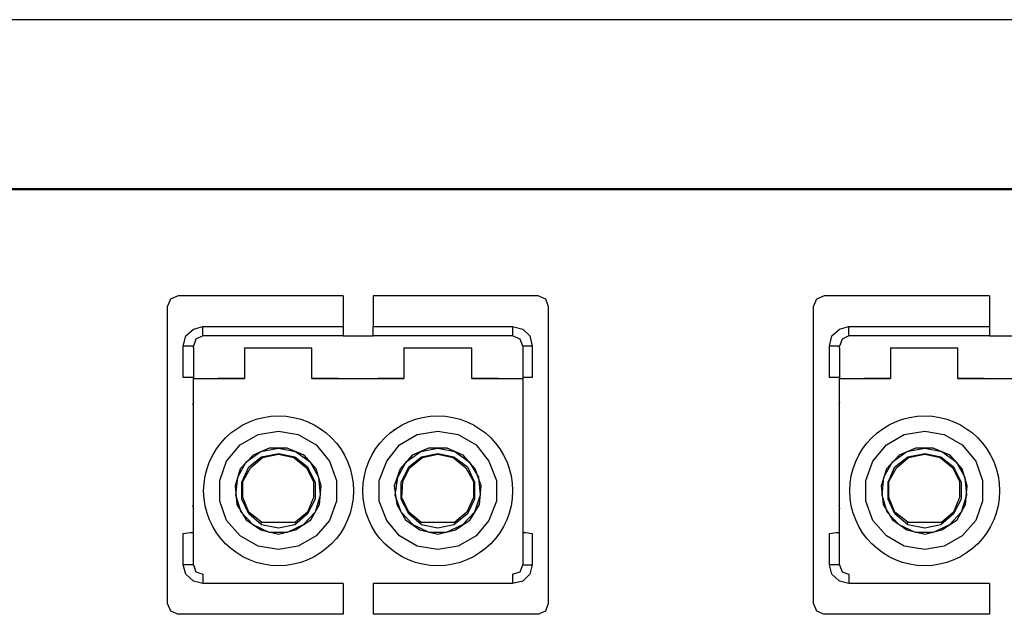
# Model space of a CAD drawing. Header units: millimetres. Extents: x 83969 to 163860, y -22594 to 4849.
# Tile 84 of 115: x 163457.17 to 163459.41, y -21345.16 to -21343.81. Entities that reach past the tile are written whole.
import ezdxf

# ---------------------------------------------------------------- set-up
doc = ezdxf.new("R2010")
doc.units = ezdxf.units.MM
doc.layers.get('0').update_dxf_attribs({"color": 251, "lineweight": 0})
doc.layers.add('! PT Opisy Legenda 2', color=7, linetype='Continuous')

# ---------------------------------------------------------------- blocks, each defined once
blk = doc.blocks.new('Panel QuickNet na 4 sloty_1U')
at = {"color": 0}
for p, q in [((46.67249992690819, 4.444991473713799), (2.222499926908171, 4.4430777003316)), ((45.41986640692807, 3.830283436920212), (35.62484721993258, 3.830283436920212))]:
    blk.add_line(p, q, dxfattribs=at)
blk = doc.blocks.new('FAP - 6xLC_poziom')
at = {"color": 0}
for p, q in [((9.933366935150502, 3.255783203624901), (0.1383477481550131, 3.255783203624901)), ((2.685986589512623, 2.85786463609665), (2.67368901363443, 2.830195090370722)), ((2.713656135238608, 2.870162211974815), (2.685986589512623, 2.85786463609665)), ((3.310088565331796, 2.870162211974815), (2.713656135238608, 2.870162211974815)), ((3.310088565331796, 2.870162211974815), (3.310088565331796, 2.75948402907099)), ((4.014124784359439, 2.870162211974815), (3.417692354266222, 2.870162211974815)), ((3.417692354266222, 2.870162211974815), (3.417692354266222, 2.75948402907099)), ((4.041794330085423, 2.85786463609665), (4.014124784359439, 2.870162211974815)), ((4.051017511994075, 2.830195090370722), (4.041794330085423, 2.85786463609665)), ((5.019611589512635, 2.85786463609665), (5.007314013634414, 2.830195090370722)), ((5.047281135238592, 2.870162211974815), (5.019611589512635, 2.85786463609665)), ((5.643713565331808, 2.870162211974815), (5.047281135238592, 2.870162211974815)), ((5.643713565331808, 2.870162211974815), (5.643713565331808, 2.75948402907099)), ((4.051017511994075, 1.76030598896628), (4.051017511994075, 2.830195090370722)), ((2.741325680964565, 2.725665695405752), (2.768995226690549, 2.750260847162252)), ((2.768995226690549, 2.750260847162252), (2.802813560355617, 2.75948402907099)), ((2.802813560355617, 2.75948402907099), (3.310088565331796, 2.75948402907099)), ((2.802813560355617, 2.734888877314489), (2.802813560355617, 2.75948402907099)), ((3.310088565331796, 2.75948402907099), (3.310088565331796, 2.734888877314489)), ((3.417692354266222, 2.75948402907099), (3.921892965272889, 2.75948402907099)), ((3.417692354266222, 2.734888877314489), (3.417692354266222, 2.75948402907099)), ((3.921892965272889, 2.75948402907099), (3.921892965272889, 2.734888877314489)), ((3.921892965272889, 2.75948402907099), (3.958785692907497, 2.750260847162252)), ((3.958785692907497, 2.750260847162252), (3.983380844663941, 2.725665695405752)), ((5.074950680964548, 2.725665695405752), (5.102620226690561, 2.750260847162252)), ((5.102620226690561, 2.750260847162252), (5.1364385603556, 2.75948402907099)), ((5.1364385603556, 2.75948402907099), (5.643713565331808, 2.75948402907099)), ((5.1364385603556, 2.734888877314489), (5.1364385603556, 2.75948402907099)), ((5.643713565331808, 2.75948402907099), (5.643713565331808, 2.734888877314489)), ((2.732102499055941, 2.6887729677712), (2.741325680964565, 2.725665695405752)), ((2.778218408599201, 2.713368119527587), (2.768995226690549, 2.6887729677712)), ((2.802813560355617, 2.725665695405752), (2.778218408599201, 2.713368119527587)), ((2.802813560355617, 2.725665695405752), (2.802813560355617, 2.734888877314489)), ((3.310088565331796, 2.725665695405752), (2.802813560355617, 2.725665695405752)), ((3.310088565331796, 2.734888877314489), (3.310088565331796, 2.725665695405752)), ((3.310088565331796, 2.725665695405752), (3.417692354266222, 2.725665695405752)), ((3.417692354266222, 2.725665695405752), (3.417692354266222, 2.734888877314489)), ((3.921892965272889, 2.725665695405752), (3.417692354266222, 2.725665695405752)), ((3.921892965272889, 2.734888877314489), (3.921892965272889, 2.725665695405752)), ((3.949562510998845, 2.713368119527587), (3.921892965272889, 2.725665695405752)), ((3.958785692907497, 2.6887729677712), (3.949562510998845, 2.713368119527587)), ((3.983380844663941, 2.725665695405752), (3.992604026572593, 2.6887729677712)), ((5.065727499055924, 2.6887729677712), (5.074950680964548, 2.725665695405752)), ((5.111843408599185, 2.713368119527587), (5.102620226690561, 2.6887729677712)), ((5.1364385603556, 2.725665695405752), (5.111843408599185, 2.713368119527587)), ((5.1364385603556, 2.725665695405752), (5.1364385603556, 2.734888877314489)), ((5.643713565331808, 2.725665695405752), (5.1364385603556, 2.725665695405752)), ((5.643713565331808, 2.734888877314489), (5.643713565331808, 2.725665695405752)), ((5.643713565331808, 2.725665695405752), (5.751317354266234, 2.725665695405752)), ((2.732102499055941, 2.575020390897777), (2.732102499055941, 2.6887729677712)), ((2.756697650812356, 2.6887729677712), (2.732102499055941, 2.6887729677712)), ((2.768995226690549, 2.6887729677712), (2.756697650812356, 2.6887729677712)), ((2.768995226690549, 2.682624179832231), (2.768995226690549, 2.6887729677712)), ((2.768995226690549, 2.682624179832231), (2.768995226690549, 2.571945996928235)), ((2.953458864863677, 2.682624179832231), (2.953458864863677, 2.571945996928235)), ((2.953458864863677, 2.682624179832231), (3.196335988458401, 2.682624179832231)), ((3.196335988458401, 2.571945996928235), (3.196335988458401, 2.682624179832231)), ((3.528370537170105, 2.682624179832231), (3.528370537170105, 2.571945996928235)), ((3.528370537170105, 2.682624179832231), (3.774322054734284, 2.682624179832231)), ((3.774322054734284, 2.571945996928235), (3.774322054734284, 2.682624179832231)), ((3.958785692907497, 2.6887729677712), (3.958785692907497, 2.682624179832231)), ((3.968008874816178, 2.6887729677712), (3.958785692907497, 2.6887729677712)), ((3.958785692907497, 2.682624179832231), (3.958785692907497, 2.571945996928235)), ((3.992604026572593, 2.6887729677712), (3.968008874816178, 2.6887729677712)), ((3.992604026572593, 2.6887729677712), (3.992604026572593, 2.575020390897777)), ((5.065727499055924, 2.575020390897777), (5.065727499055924, 2.6887729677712)), ((5.09032265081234, 2.6887729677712), (5.065727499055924, 2.6887729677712)), ((5.102620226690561, 2.6887729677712), (5.09032265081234, 2.6887729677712)), ((5.102620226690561, 2.682624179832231), (5.102620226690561, 2.6887729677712)), ((5.102620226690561, 2.682624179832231), (5.102620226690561, 2.571945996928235)), ((5.287083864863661, 2.682624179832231), (5.287083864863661, 2.571945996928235)), ((5.287083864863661, 2.682624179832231), (5.529960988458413, 2.682624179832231)), ((5.529960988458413, 2.571945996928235), (5.529960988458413, 2.682624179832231)), ((2.756697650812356, 2.575020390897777), (2.732102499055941, 2.575020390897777)), ((2.768995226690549, 2.575020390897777), (2.756697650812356, 2.575020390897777)), ((2.768995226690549, 2.571945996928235), (2.953458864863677, 2.571945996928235)), ((2.768995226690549, 2.498160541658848), (2.768995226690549, 2.571945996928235)), ((2.953458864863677, 2.571945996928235), (2.858152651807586, 2.571945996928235)), ((3.291642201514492, 2.571945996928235), (3.196335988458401, 2.571945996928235)), ((3.196335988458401, 2.571945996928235), (3.528370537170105, 2.571945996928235)), ((3.528370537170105, 2.571945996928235), (3.436138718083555, 2.571945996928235)), ((3.869628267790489, 2.571945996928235), (3.774322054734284, 2.571945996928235)), ((3.774322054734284, 2.571945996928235), (3.958785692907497, 2.571945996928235)), ((3.968008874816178, 2.575020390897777), (3.958785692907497, 2.575020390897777)), ((3.958785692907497, 2.571945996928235), (3.958785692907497, 2.498160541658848)), ((3.992604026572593, 2.575020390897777), (3.968008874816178, 2.575020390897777)), ((5.09032265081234, 2.575020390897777), (5.065727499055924, 2.575020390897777)), ((5.102620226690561, 2.575020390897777), (5.09032265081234, 2.575020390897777)), ((5.102620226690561, 2.571945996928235), (5.287083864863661, 2.571945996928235)), ((5.102620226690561, 2.498160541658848), (5.102620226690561, 2.571945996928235)), ((5.287083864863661, 2.571945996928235), (5.19177765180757, 2.571945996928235)), ((5.625267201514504, 2.571945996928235), (5.529960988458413, 2.571945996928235)), ((5.529960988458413, 2.571945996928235), (5.861995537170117, 2.571945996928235)), ((2.768995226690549, 2.44589584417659), (2.768995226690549, 2.498160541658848)), ((3.958785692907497, 2.498160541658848), (3.958785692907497, 2.44589584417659)), ((5.102620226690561, 2.44589584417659), (5.102620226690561, 2.498160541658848)), ((2.768995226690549, 2.485862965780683), (2.76592083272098, 2.476639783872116)), ((5.102620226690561, 2.485862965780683), (5.099545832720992, 2.476639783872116)), ((2.768995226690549, 2.421300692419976), (2.768995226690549, 2.44589584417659)), ((2.768995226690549, 1.910951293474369), (2.768995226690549, 2.421300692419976)), ((3.958785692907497, 2.44589584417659), (3.958785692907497, 2.421300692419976)), ((3.958785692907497, 2.421300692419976), (3.958785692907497, 1.910951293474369)), ((5.102620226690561, 2.421300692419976), (5.102620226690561, 2.44589584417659)), ((5.102620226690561, 1.910951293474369), (5.102620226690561, 2.421300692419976)), ((3.233228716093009, 2.384407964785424), (3.233228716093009, 2.387482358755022)), ((3.491477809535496, 2.387482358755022), (3.491477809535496, 2.384407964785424)), ((5.566853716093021, 2.384407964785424), (5.566853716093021, 2.387482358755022)), ((2.938086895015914, 2.332143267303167), (3.002649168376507, 2.369035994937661)), ((3.002649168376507, 2.369035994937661), (3.076434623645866, 2.381333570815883)), ((3.076434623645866, 2.381333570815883), (3.147145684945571, 2.369035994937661)), ((3.147145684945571, 2.369035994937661), (3.211707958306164, 2.332143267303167)), ((3.51299856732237, 2.332143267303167), (3.577560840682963, 2.369035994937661)), ((3.577560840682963, 2.369035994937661), (3.651346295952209, 2.381333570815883)), ((3.651346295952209, 2.381333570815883), (3.725131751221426, 2.369035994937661)), ((3.725131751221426, 2.369035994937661), (3.789694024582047, 2.332143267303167)), ((5.271711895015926, 2.332143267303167), (5.336274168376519, 2.369035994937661)), ((5.336274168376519, 2.369035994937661), (5.41005962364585, 2.381333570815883)), ((5.41005962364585, 2.381333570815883), (5.480770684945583, 2.369035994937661)), ((5.480770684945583, 2.369035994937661), (5.545332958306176, 2.332143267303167)), ((2.888896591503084, 2.273729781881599), (2.938086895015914, 2.332143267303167)), ((3.042616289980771, 2.319845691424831), (2.984202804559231, 2.295250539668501)), ((3.011872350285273, 2.307548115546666), (3.076434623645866, 2.319845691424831)), ((3.107178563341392, 2.319845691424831), (3.042616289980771, 2.319845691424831)), ((3.076434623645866, 2.319845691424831), (3.13792250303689, 2.307548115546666)), ((3.168666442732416, 2.295250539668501), (3.107178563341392, 2.319845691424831)), ((3.211707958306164, 2.332143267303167), (3.260898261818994, 2.273729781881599)), ((3.466882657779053, 2.273729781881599), (3.51299856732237, 2.332143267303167)), ((3.617527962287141, 2.319845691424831), (3.559114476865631, 2.295250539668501)), ((3.589858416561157, 2.307548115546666), (3.651346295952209, 2.319845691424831)), ((3.685164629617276, 2.319845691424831), (3.617527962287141, 2.319845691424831)), ((3.651346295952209, 2.319845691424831), (3.712834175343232, 2.307548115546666)), ((3.743578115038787, 2.295250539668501), (3.685164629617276, 2.319845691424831)), ((3.789694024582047, 2.332143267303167), (3.835809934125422, 2.273729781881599)), ((5.222521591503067, 2.273729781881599), (5.271711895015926, 2.332143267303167)), ((5.376241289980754, 2.319845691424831), (5.317827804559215, 2.295250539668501)), ((5.345497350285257, 2.307548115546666), (5.41005962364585, 2.319845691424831)), ((5.440803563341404, 2.319845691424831), (5.376241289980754, 2.319845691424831)), ((5.41005962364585, 2.319845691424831), (5.471547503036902, 2.307548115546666)), ((5.502291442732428, 2.295250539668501), (5.440803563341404, 2.319845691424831)), ((5.545332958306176, 2.332143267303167), (5.594523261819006, 2.273729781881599)), ((2.984202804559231, 2.295250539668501), (2.938086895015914, 2.246060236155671)), ((2.959607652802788, 2.270655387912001), (3.011872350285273, 2.307548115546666)), ((2.96883083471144, 2.252209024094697), (3.014946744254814, 2.289101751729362)), ((2.974979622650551, 2.249134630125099), (3.018021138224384, 2.286027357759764)), ((3.014946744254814, 2.289101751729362), (3.076434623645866, 2.301399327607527)), ((3.018021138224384, 2.286027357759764), (3.076434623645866, 2.298324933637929)), ((3.076434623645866, 2.301399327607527), (3.134848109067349, 2.289101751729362)), ((3.076434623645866, 2.298324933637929), (3.131773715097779, 2.286027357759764)), ((3.131773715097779, 2.286027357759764), (3.177889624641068, 2.249134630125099)), ((3.134848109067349, 2.289101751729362), (3.180964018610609, 2.252209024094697)), ((3.13792250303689, 2.307548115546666), (3.19018720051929, 2.270655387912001)), ((3.211707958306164, 2.246060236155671), (3.168666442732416, 2.295250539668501)), ((3.559114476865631, 2.295250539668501), (3.516072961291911, 2.246060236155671)), ((3.537593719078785, 2.270655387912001), (3.589858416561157, 2.307548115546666)), ((3.546816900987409, 2.252209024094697), (3.592932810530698, 2.289101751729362)), ((3.549891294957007, 2.249134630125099), (3.596007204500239, 2.286027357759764)), ((3.592932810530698, 2.289101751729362), (3.651346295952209, 2.301399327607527)), ((3.596007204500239, 2.286027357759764), (3.651346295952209, 2.298324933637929)), ((3.651346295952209, 2.301399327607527), (3.709759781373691, 2.289101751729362)), ((3.651346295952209, 2.298324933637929), (3.70668538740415, 2.286027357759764)), ((3.70668538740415, 2.286027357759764), (3.752801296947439, 2.249134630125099)), ((3.709759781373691, 2.289101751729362), (3.758950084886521, 2.252209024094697)), ((3.712834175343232, 2.307548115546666), (3.765098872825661, 2.270655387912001)), ((3.78661963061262, 2.246060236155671), (3.743578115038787, 2.295250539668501)), ((5.317827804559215, 2.295250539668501), (5.271711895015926, 2.246060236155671)), ((5.2932326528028, 2.270655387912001), (5.345497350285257, 2.307548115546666)), ((5.302455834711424, 2.252209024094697), (5.348571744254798, 2.289101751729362)), ((5.308604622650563, 2.249134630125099), (5.351646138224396, 2.286027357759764)), ((5.348571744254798, 2.289101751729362), (5.41005962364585, 2.301399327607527)), ((5.351646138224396, 2.286027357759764), (5.41005962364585, 2.298324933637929)), ((5.41005962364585, 2.301399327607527), (5.468473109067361, 2.289101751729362)), ((5.41005962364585, 2.298324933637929), (5.465398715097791, 2.286027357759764)), ((5.465398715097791, 2.286027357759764), (5.51151462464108, 2.249134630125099)), ((5.468473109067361, 2.289101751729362), (5.514589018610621, 2.252209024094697)), ((5.471547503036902, 2.307548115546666), (5.523812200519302, 2.270655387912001)), ((5.545332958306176, 2.246060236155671), (5.502291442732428, 2.295250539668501)), ((2.864301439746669, 2.203018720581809), (2.888896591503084, 2.273729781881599)), ((2.938086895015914, 2.246060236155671), (2.919640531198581, 2.184572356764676)), ((2.928863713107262, 2.215316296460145), (2.959607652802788, 2.270655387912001)), ((2.944235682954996, 2.196869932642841), (2.96883083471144, 2.252209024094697)), ((2.947310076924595, 2.199944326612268), (2.974979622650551, 2.249134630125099)), ((3.177889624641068, 2.249134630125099), (3.202484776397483, 2.199944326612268)), ((3.180964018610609, 2.252209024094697), (3.208633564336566, 2.196869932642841)), ((3.19018720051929, 2.270655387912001), (3.220931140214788, 2.215316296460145)), ((3.23015432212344, 2.184572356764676), (3.211707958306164, 2.246060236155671)), ((3.260898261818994, 2.273729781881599), (3.285493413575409, 2.203018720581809)), ((3.439213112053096, 2.203018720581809), (3.466882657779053, 2.273729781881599)), ((3.516072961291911, 2.246060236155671), (3.494552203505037, 2.184572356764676)), ((3.506849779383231, 2.215316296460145), (3.537593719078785, 2.270655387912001)), ((3.519147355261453, 2.196869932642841), (3.546816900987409, 2.252209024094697)), ((3.525296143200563, 2.199944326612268), (3.549891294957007, 2.249134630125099)), ((3.752801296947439, 2.249134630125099), (3.780470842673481, 2.199944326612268)), ((3.758950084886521, 2.252209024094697), (3.783545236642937, 2.196869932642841)), ((3.765098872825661, 2.270655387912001), (3.798917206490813, 2.215316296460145)), ((3.808140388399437, 2.184572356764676), (3.78661963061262, 2.246060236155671)), ((3.835809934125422, 2.273729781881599), (3.863479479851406, 2.203018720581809)), ((5.197926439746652, 2.203018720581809), (5.222521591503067, 2.273729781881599)), ((5.271711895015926, 2.246060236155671), (5.253265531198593, 2.184572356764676)), ((5.262488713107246, 2.215316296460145), (5.2932326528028, 2.270655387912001)), ((5.277860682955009, 2.196869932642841), (5.302455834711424, 2.252209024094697)), ((5.280935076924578, 2.199944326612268), (5.308604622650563, 2.249134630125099)), ((5.51151462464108, 2.249134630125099), (5.536109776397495, 2.199944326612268)), ((5.514589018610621, 2.252209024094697), (5.542258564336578, 2.196869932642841)), ((5.523812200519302, 2.270655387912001), (5.5545561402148, 2.215316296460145)), ((5.563779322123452, 2.184572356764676), (5.545332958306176, 2.246060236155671)), ((5.594523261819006, 2.273729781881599), (5.619118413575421, 2.203018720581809)), ((2.922714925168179, 2.150754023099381), (2.928863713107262, 2.215316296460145)), ((3.220931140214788, 2.215316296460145), (3.227079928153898, 2.150754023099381)), ((3.497626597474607, 2.150754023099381), (3.506849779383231, 2.215316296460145)), ((3.798917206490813, 2.215316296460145), (3.805065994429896, 2.150754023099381)), ((5.256339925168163, 2.150754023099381), (5.262488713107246, 2.215316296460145)), ((5.5545561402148, 2.215316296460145), (5.56070492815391, 2.150754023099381)), ((2.864301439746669, 2.129233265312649), (2.864301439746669, 2.203018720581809)), ((2.919640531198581, 2.184572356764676), (2.925789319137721, 2.116935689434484)), ((2.944235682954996, 2.135382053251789), (2.944235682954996, 2.196869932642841)), ((2.947310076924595, 2.141530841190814), (2.947310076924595, 2.199944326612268)), ((3.202484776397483, 2.199944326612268), (3.202484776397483, 2.141530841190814)), ((3.208633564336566, 2.196869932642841), (3.208633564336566, 2.135382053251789)), ((3.224005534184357, 2.116935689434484), (3.23015432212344, 2.184572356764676)), ((3.285493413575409, 2.203018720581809), (3.285493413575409, 2.129233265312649)), ((3.439213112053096, 2.129233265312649), (3.439213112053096, 2.203018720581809)), ((3.494552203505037, 2.184572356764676), (3.503775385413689, 2.116935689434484)), ((3.519147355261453, 2.135382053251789), (3.519147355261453, 2.196869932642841)), ((3.522221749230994, 2.141530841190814), (3.525296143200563, 2.199944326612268)), ((3.780470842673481, 2.199944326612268), (3.780470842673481, 2.141530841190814)), ((3.783545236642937, 2.196869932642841), (3.783545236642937, 2.135382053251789)), ((3.801991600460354, 2.116935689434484), (3.808140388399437, 2.184572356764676)), ((3.863479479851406, 2.203018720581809), (3.863479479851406, 2.129233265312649)), ((5.197926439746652, 2.129233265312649), (5.197926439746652, 2.203018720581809)), ((5.253265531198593, 2.184572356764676), (5.259414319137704, 2.116935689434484)), ((5.277860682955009, 2.135382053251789), (5.277860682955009, 2.196869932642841)), ((5.280935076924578, 2.141530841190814), (5.280935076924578, 2.199944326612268)), ((5.536109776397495, 2.199944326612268), (5.536109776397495, 2.141530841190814)), ((5.542258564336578, 2.196869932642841), (5.542258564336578, 2.135382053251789)), ((5.557630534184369, 2.116935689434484), (5.563779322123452, 2.184572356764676)), ((5.619118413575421, 2.203018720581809), (5.619118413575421, 2.129233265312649)), ((2.941161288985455, 2.089266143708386), (2.922714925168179, 2.150754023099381)), ((2.96883083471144, 2.083117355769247), (2.944235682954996, 2.135382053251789)), ((2.96883083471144, 2.089266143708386), (2.947310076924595, 2.141530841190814)), ((3.202484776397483, 2.141530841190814), (3.180964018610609, 2.089266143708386)), ((3.208633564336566, 2.135382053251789), (3.180964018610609, 2.083117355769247)), ((3.227079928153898, 2.150754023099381), (3.208633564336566, 2.089266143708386)), ((3.519147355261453, 2.089266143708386), (3.497626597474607, 2.150754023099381)), ((3.546816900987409, 2.083117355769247), (3.519147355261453, 2.135382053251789)), ((3.546816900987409, 2.089266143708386), (3.522221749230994, 2.141530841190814)), ((3.780470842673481, 2.141530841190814), (3.75587569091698, 2.089266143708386)), ((3.783545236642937, 2.135382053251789), (3.758950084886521, 2.083117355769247)), ((3.805065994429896, 2.150754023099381), (3.783545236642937, 2.089266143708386)), ((5.274786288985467, 2.089266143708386), (5.256339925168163, 2.150754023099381)), ((5.302455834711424, 2.083117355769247), (5.277860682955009, 2.135382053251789)), ((5.302455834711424, 2.089266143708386), (5.280935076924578, 2.141530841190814)), ((5.536109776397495, 2.141530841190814), (5.514589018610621, 2.089266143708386)), ((5.542258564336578, 2.135382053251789), (5.514589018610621, 2.083117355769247)), ((5.56070492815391, 2.150754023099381), (5.542258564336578, 2.089266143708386)), ((2.76592083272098, 2.113861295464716), (2.768995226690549, 2.101563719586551)), ((2.888896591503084, 2.05852220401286), (2.864301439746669, 2.129233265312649)), ((2.925789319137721, 2.116935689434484), (2.959607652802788, 2.061596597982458)), ((3.193261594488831, 2.061596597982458), (3.224005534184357, 2.116935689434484)), ((3.285493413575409, 2.129233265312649), (3.260898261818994, 2.05852220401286)), ((3.466882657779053, 2.05852220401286), (3.439213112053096, 2.129233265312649)), ((3.503775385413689, 2.116935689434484), (3.534519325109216, 2.061596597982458)), ((3.768173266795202, 2.061596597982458), (3.801991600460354, 2.116935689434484)), ((3.863479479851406, 2.129233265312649), (3.835809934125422, 2.05852220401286)), ((5.099545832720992, 2.113861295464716), (5.102620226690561, 2.101563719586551)), ((5.222521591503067, 2.05852220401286), (5.197926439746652, 2.129233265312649)), ((5.259414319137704, 2.116935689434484), (5.2932326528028, 2.061596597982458)), ((5.526886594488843, 2.061596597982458), (5.557630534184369, 2.116935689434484)), ((5.619118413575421, 2.129233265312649), (5.594523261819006, 2.05852220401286)), ((2.984202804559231, 2.043150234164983), (2.941161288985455, 2.089266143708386)), ((3.014946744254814, 2.052373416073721), (2.96883083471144, 2.089266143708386)), ((3.014946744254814, 2.043150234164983), (2.96883083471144, 2.083117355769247)), ((3.180964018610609, 2.083117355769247), (3.134848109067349, 2.043150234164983)), ((3.180964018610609, 2.089266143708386), (3.13792250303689, 2.052373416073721)), ((3.208633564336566, 2.089266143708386), (3.165592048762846, 2.043150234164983)), ((3.5621888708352, 2.043150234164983), (3.519147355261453, 2.089266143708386)), ((3.589858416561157, 2.052373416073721), (3.546816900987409, 2.089266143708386)), ((3.592932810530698, 2.043150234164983), (3.546816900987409, 2.083117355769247)), ((3.758950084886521, 2.083117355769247), (3.709759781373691, 2.043150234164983)), ((3.75587569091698, 2.089266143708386), (3.712834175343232, 2.052373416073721)), ((3.783545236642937, 2.089266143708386), (3.740503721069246, 2.043150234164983)), ((5.317827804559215, 2.043150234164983), (5.274786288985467, 2.089266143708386)), ((5.348571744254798, 2.052373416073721), (5.302455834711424, 2.089266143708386)), ((5.348571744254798, 2.043150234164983), (5.302455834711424, 2.083117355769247)), ((5.514589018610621, 2.083117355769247), (5.468473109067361, 2.043150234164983)), ((5.514589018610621, 2.089266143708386), (5.471547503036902, 2.052373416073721)), ((5.542258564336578, 2.089266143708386), (5.499217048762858, 2.043150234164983)), ((2.938086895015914, 2.00318311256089), (2.888896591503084, 2.05852220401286)), ((2.959607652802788, 2.061596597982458), (3.011872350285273, 2.024703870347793)), ((3.042616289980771, 2.015480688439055), (2.984202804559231, 2.043150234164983)), ((3.011872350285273, 2.046224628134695), (3.014946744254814, 2.052373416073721)), ((3.014946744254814, 2.052373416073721), (3.13792250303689, 2.052373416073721)), ((3.076434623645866, 2.030852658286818), (3.014946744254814, 2.043150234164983)), ((3.134848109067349, 2.043150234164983), (3.076434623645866, 2.030852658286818)), ((3.165592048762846, 2.043150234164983), (3.107178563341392, 2.015480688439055)), ((3.13792250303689, 2.024703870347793), (3.193261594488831, 2.061596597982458)), ((3.260898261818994, 2.05852220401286), (3.211707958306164, 2.00318311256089)), ((3.51299856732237, 2.00318311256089), (3.466882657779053, 2.05852220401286)), ((3.534519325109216, 2.061596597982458), (3.586784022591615, 2.024703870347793)), ((3.620602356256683, 2.015480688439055), (3.5621888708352, 2.043150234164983)), ((3.589858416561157, 2.052373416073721), (3.712834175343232, 2.052373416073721)), ((3.589858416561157, 2.046224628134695), (3.589858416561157, 2.052373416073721)), ((3.651346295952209, 2.030852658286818), (3.592932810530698, 2.043150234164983)), ((3.709759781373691, 2.043150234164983), (3.651346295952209, 2.030852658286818)), ((3.740503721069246, 2.043150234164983), (3.682090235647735, 2.015480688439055)), ((3.715908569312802, 2.024703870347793), (3.768173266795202, 2.061596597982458)), ((3.835809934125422, 2.05852220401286), (3.789694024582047, 2.00318311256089)), ((5.271711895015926, 2.00318311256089), (5.222521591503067, 2.05852220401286)), ((5.2932326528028, 2.061596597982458), (5.345497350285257, 2.024703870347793)), ((5.376241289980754, 2.015480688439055), (5.317827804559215, 2.043150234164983)), ((5.345497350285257, 2.046224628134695), (5.348571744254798, 2.052373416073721)), ((5.348571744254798, 2.052373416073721), (5.471547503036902, 2.052373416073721)), ((5.41005962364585, 2.030852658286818), (5.348571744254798, 2.043150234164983)), ((5.468473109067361, 2.043150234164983), (5.41005962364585, 2.030852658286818)), ((5.499217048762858, 2.043150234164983), (5.440803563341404, 2.015480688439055)), ((5.471547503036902, 2.024703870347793), (5.526886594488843, 2.061596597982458)), ((5.594523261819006, 2.05852220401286), (5.545332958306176, 2.00318311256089)), ((2.732102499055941, 2.012406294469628), (2.756697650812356, 2.015480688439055)), ((2.732102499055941, 1.898653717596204), (2.732102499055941, 2.012406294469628)), ((2.756697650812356, 2.015480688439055), (2.768995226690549, 2.015480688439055)), ((3.002649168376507, 1.966290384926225), (2.938086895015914, 2.00318311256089)), ((3.011872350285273, 2.024703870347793), (3.076434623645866, 2.00933190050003)), ((3.107178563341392, 2.015480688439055), (3.042616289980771, 2.015480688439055)), ((3.076434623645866, 2.00933190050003), (3.13792250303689, 2.024703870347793)), ((3.211707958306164, 2.00318311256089), (3.147145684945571, 1.966290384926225)), ((3.577560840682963, 1.966290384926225), (3.51299856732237, 2.00318311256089)), ((3.586784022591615, 2.024703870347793), (3.651346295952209, 2.00933190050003)), ((3.682090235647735, 2.015480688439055), (3.620602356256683, 2.015480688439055)), ((3.651346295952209, 2.00933190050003), (3.715908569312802, 2.024703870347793)), ((3.789694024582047, 2.00318311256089), (3.725131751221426, 1.966290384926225)), ((3.958785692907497, 2.015480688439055), (3.968008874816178, 2.015480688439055)), ((3.968008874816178, 2.015480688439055), (3.992604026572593, 2.012406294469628)), ((3.992604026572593, 2.012406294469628), (3.992604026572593, 1.898653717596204)), ((5.065727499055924, 2.012406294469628), (5.09032265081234, 2.015480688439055)), ((5.065727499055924, 1.898653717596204), (5.065727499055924, 2.012406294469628)), ((5.09032265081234, 2.015480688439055), (5.102620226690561, 2.015480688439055)), ((5.336274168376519, 1.966290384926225), (5.271711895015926, 2.00318311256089)), ((5.345497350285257, 2.024703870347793), (5.41005962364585, 2.00933190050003)), ((5.440803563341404, 2.015480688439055), (5.376241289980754, 2.015480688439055)), ((5.41005962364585, 2.00933190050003), (5.471547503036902, 2.024703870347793)), ((5.545332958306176, 2.00318311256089), (5.480770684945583, 1.966290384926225)), ((3.076434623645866, 1.95399280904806), (3.002649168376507, 1.966290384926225)), ((3.147145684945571, 1.966290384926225), (3.076434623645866, 1.95399280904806)), ((3.651346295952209, 1.95399280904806), (3.577560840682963, 1.966290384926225)), ((3.725131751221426, 1.966290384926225), (3.651346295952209, 1.95399280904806)), ((5.41005962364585, 1.95399280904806), (5.336274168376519, 1.966290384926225)), ((5.480770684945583, 1.966290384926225), (5.41005962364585, 1.95399280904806)), ((2.756697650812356, 1.898653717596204), (2.732102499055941, 1.898653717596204)), ((2.741325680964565, 1.86483538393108), (2.732102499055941, 1.898653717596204)), ((2.768995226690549, 1.898653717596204), (2.756697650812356, 1.898653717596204)), ((2.768995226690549, 1.898653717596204), (2.768995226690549, 1.910951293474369)), ((2.768995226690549, 1.898653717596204), (2.778218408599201, 1.874058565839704)), ((3.949562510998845, 1.874058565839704), (3.958785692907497, 1.898653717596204)), ((3.958785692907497, 1.910951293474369), (3.958785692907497, 1.898653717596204)), ((3.958785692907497, 1.898653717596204), (3.968008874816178, 1.898653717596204)), ((3.968008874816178, 1.898653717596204), (3.992604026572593, 1.898653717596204)), ((3.992604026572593, 1.898653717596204), (3.983380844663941, 1.86483538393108)), ((5.09032265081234, 1.898653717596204), (5.065727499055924, 1.898653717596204)), ((5.074950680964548, 1.86483538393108), (5.065727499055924, 1.898653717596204)), ((5.102620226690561, 1.898653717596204), (5.09032265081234, 1.898653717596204)), ((5.102620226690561, 1.898653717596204), (5.102620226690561, 1.910951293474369)), ((5.102620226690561, 1.898653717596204), (5.111843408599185, 1.874058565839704)), ((2.768995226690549, 1.840240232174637), (2.741325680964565, 1.86483538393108)), ((2.778218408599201, 1.874058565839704), (2.802813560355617, 1.86483538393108)), ((2.802813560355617, 1.86483538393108), (2.802813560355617, 1.855612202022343)), ((2.802813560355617, 1.855612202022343), (2.802813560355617, 1.831017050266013)), ((3.921892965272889, 1.86483538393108), (3.949562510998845, 1.874058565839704)), ((3.921892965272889, 1.86483538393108), (3.921892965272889, 1.855612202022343)), ((3.921892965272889, 1.855612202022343), (3.921892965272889, 1.831017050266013)), ((3.983380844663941, 1.86483538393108), (3.958785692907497, 1.840240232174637)), ((5.102620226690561, 1.840240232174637), (5.074950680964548, 1.86483538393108)), ((5.111843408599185, 1.874058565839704), (5.1364385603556, 1.86483538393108)), ((5.1364385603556, 1.86483538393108), (5.1364385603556, 1.855612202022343)), ((5.1364385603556, 1.855612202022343), (5.1364385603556, 1.831017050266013)), ((2.802813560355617, 1.831017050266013), (2.768995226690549, 1.840240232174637)), ((3.310088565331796, 1.831017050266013), (2.802813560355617, 1.831017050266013)), ((3.310088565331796, 1.831017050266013), (3.310088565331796, 1.720338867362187)), ((3.921892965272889, 1.831017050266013), (3.417692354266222, 1.831017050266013)), ((3.417692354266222, 1.831017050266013), (3.417692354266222, 1.720338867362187)), ((3.958785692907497, 1.840240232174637), (3.921892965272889, 1.831017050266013)), ((5.1364385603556, 1.831017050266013), (5.102620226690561, 1.840240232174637)), ((5.643713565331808, 1.831017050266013), (5.1364385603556, 1.831017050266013)), ((5.643713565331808, 1.831017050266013), (5.643713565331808, 1.720338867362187)), ((2.67368901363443, 1.76030598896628), (2.685986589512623, 1.732636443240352)), ((4.041794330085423, 1.732636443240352), (4.051017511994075, 1.76030598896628)), ((5.007314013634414, 1.76030598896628), (5.019611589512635, 1.732636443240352)), ((2.685986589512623, 1.732636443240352), (2.713656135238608, 1.720338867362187)), ((3.310088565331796, 1.720338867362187), (2.713656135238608, 1.720338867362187)), ((4.014124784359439, 1.720338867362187), (3.417692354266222, 1.720338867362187)), ((4.014124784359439, 1.720338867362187), (4.041794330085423, 1.732636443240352)), ((5.019611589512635, 1.732636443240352), (5.047281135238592, 1.720338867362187)), ((5.643713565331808, 1.720338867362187), (5.047281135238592, 1.720338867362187))]:
    blk.add_line(p, q, dxfattribs=at)
for points in [[(2.67368901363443, 2.830195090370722), (2.67368901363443, 1.76030598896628)], [(5.007314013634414, 2.830195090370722), (5.007314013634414, 1.76030598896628)]]:
    blk.add_lwpolyline(points, dxfattribs=at)
for centre in [(3.076434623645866, 2.166125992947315), (3.651346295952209, 2.166125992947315), (5.41005962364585, 2.166125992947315)]:
    blk.add_circle(centre, 0.270546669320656, dxfattribs=at)

msp = doc.modelspace()

# ---------------------------------------------------------------- block references
at = {"layer": '! PT Opisy Legenda 2', "xscale": 0.6288110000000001, "yscale": 0.6288110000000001, "zscale": 0.6288110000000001}
for name, p in [('Panel QuickNet na 4 sloty_1U', (163433.5296105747, -21346.60113977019)), ('FAP - 6xLC_poziom', (163455.8241271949, -21346.23762872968))]:
    msp.add_blockref(name, p, dxfattribs=at)

doc.saveas('drawing.dxf')
